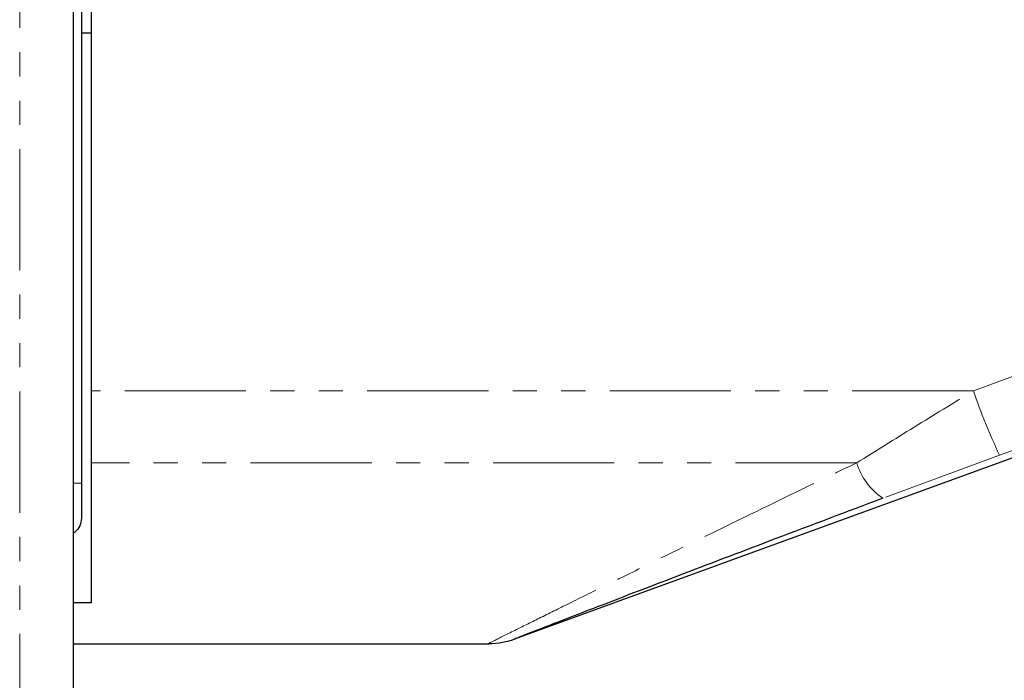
# Model space of a CAD drawing. Header units: millimetres. Extents: x 186 to 9508, y 327 to 8143.
# Tile 6 of 53: x 878 to 930, y 2494 to 2529. Entities that reach past the tile are written whole.
import ezdxf

# ---------------------------------------------------------------- set-up
doc = ezdxf.new("R2010")
doc.units = ezdxf.units.MM
doc.linetypes.add('PHANTOM', pattern=[12.7, 6.35, -1.27, 1.27, -1.27, 1.27, -1.27])

msp = doc.modelspace()

# ---------------------------------------------------------------- linework, layer by layer
at = {"color": 8, "linetype": 'PHANTOM', "lineweight": 18}
for p, q in [((877.967, 3576.12), (877.967, 702.12)), ((880.786, 702.12), (880.786, 2810.949)), ((927.92, 2509.361), (945.217, 2515.694)), ((927.92, 2509.361), (881.71, 2509.361)), ((929.286, 2505.993), (923.176, 2503.729)), ((921.81, 2505.588), (881.71, 2505.588)), ((880.792, 2504.527), (881.21, 2504.527))]:
    msp.add_line(p, q, dxfattribs=at)
at = {"color": 7, "linetype": 'Continuous', "lineweight": 25}
for p, q in [((880.792, 702.12), (880.792, 2810.947)), ((881.21, 2810.611), (881.21, 2504.527)), ((881.71, 2533.563), (881.71, 2509.361)), ((881.21, 2528.111), (881.71, 2528.111)), ((903.903, 2496.363), (947.761, 2512.326)), ((881.71, 2509.361), (881.71, 2505.588)), ((881.71, 2505.588), (881.71, 2498.244)), ((881.21, 2504.527), (881.21, 2502.781)), ((881.71, 2498.244), (880.792, 2498.244)), ((880.792, 2496.111), (902.535, 2496.111))]:
    msp.add_line(p, q, dxfattribs=at)
at = {"color": 8, "linetype": 'PHANTOM', "lineweight": 18, "flags": 128}
msp.add_lwpolyline([(946.582, 2512.326), (939.075, 2509.577), (929.286, 2505.993)], dxfattribs=at)
at = {"color": 8, "linetype": 'PHANTOM', "lineweight": 18}
for centre, radius, start, end in [((956.715, 2519.078), 30.39, 198.6471, 205.5035), ((925.079, 2506.558), 3.41, 196.5285, 236.0789)]:
    msp.add_arc(centre, radius, start, end, dxfattribs=at)
at = {"color": 7, "linetype": 'Continuous', "lineweight": 25}
msp.add_arc((902.505, 2500.111), 4, 270.4548, 291.2232, dxfattribs=at)
at = {"color": 8, "linetype": 'PHANTOM', "lineweight": 18}
for points, knots in [([(921.81, 2505.588), (922.805, 2506.208), (924.809, 2507.457), (926.879, 2508.724), (927.92, 2509.361)], [0, 0, 0, 0, 0.496617, 1, 1, 1, 1]), ([(902.535, 2496.126), (902.525, 2496.121), (902.437, 2496.077), (902.85, 2496.283), (903.812, 2496.763), (905.264, 2497.486), (906.933, 2498.314), (908.933, 2499.304), (912.017, 2500.823), (916.295, 2502.919), (919.927, 2504.677), (921.81, 2505.588)], [0, 0, 0, 0, 0.00994, 0.088499, 0.191158, 0.272727, 0.356267, 0.457925, 0.560829, 0.772365, 1, 1, 1, 1])]:
    msp.add_open_spline(points, degree=3, knots=knots, dxfattribs=at)
at = {"color": 7, "linetype": 'Continuous', "lineweight": 25}
for points, knots in [([(923.176, 2503.729), (921.299, 2503.021), (917.745, 2501.683), (912.682, 2499.752), (909.049, 2498.357), (906.658, 2497.433), (905.238, 2496.883), (904.148, 2496.459), (903.958, 2496.385), (903.877, 2496.354)], [0, 0, 0, 0, 0.242161, 0.458268, 0.673438, 0.754304, 0.83496, 0.929923, 1, 1, 1, 1]), ([(881.21, 2502.781), (881.197, 2502.648), (881.172, 2502.381), (881.009, 2502.068), (880.846, 2501.948), (880.792, 2501.909)], [0, 0, 0, 0, 0.399199, 0.800006, 1, 1, 1, 1])]:
    msp.add_open_spline(points, degree=3, knots=knots, dxfattribs=at)

doc.saveas('drawing.dxf')
